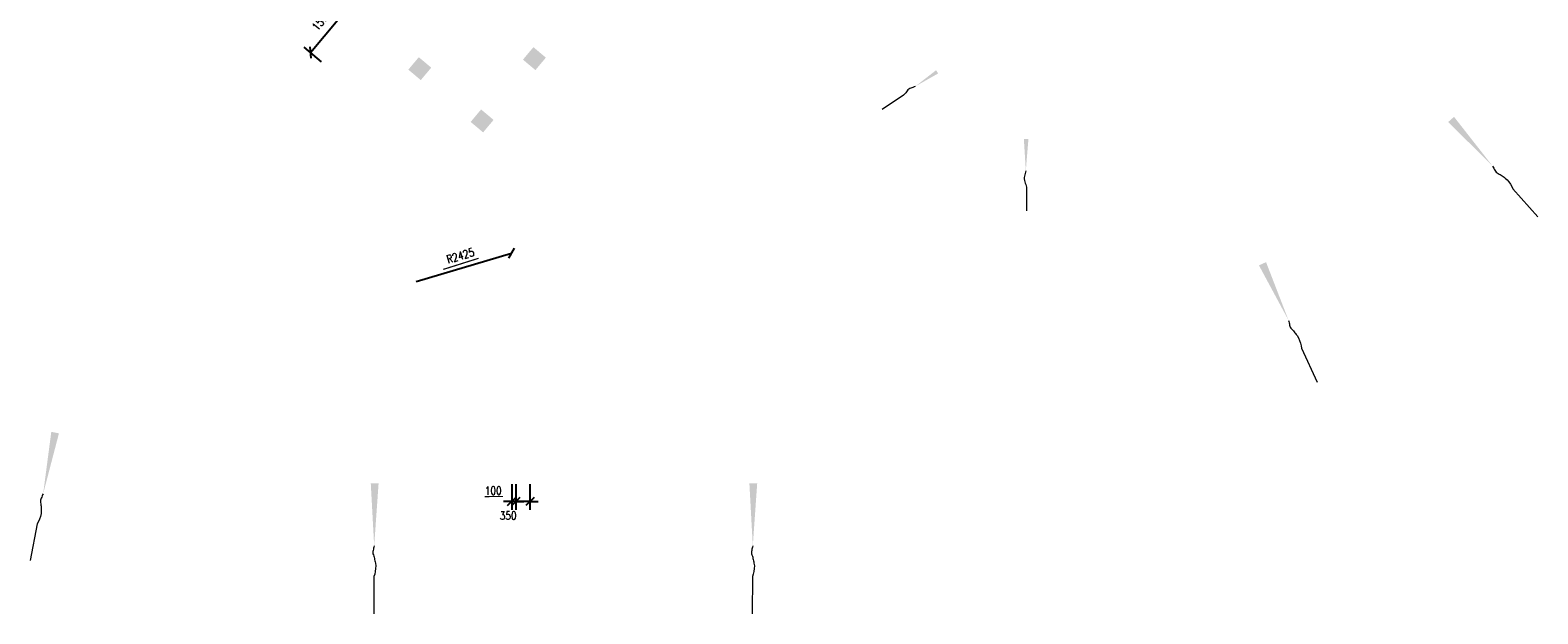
# Model space of a CAD drawing. Header units: millimetres. Extents: x 833220848 to 834439174, y 817676276 to 818025844.
# Tile 5 of 33: x 834224544 to 834261609, y 817676276 to 817690634. Entities that reach past the tile are written whole.
import ezdxf

# ---------------------------------------------------------------- set-up
doc = ezdxf.new("R2010")
doc.units = ezdxf.units.MM
doc.header["$LTSCALE"] = 1000
doc.header["$MEASUREMENT"] = 0
doc.linetypes.add('HIDDEN2', pattern=[0.1875, 0.125, -0.0625])
doc.layers.add('01_Base_Plan', color=5, linetype='Continuous', lineweight=5)
doc.layers.add('VPA031_Dimension RF', color=6, linetype='Continuous', lineweight=13)
doc.layers.add('_BD Amendment C Changes', color=10, linetype='Continuous')
doc.layers.add('VPA064_C103', color=103, linetype='HIDDEN2')
doc.styles.add('RLP-SIMPLEX', font='SIMPLEX.shx', dxfattribs={"width": 0.8})
doc.dimstyles.new('VP-SIMPLEX_D200', dxfattribs={"dimscale": 200, "dimtxt": 1, "dimasz": 1, "dimexe": 1, "dimexo": 1, "dimgap": 1, "dimtad": 1, "dimdec": 1, "dimdsep": 46, "dimtxsty": 'RLP-SIMPLEX', "dimblk": 'OBLIQUE', "dimcen": 1, "dimclrd": 1, "dimclre": 1, "dimclrt": 256, "dimadec": 1, "dimazin": 2, "dimtfac": 1, "dimtdec": 1, "dimtix": 1, "dimtmove": 2, "dimatfit": 1, "dimfxl": 0, "dimtolj": 1, "dimtzin": 0, "dimarcsym": 0})

# ---------------------------------------------------------------- blocks, each defined once
blk = doc.blocks.new('_Oblique')
at = {"color": 0, "linetype": 'ByBlock', "lineweight": -2}
blk.add_line((-0.5, -0.5), (0.5, 0.5), dxfattribs=at)
blk = doc.blocks.new('*D132')
at = {"layer": 'VPA031_Dimension RF', "color": 1, "lineweight": -2}
for p, q in [((834232716, 817691063), (834232293, 817691418)), ((834231434, 817690083), (834232446, 817691290)), ((834231704, 817689857), (834231281, 817690212))]:
    blk.add_line(p, q, dxfattribs=at)
at = {"layer": 'VPA031_Dimension RF', "color": 1, "lineweight": -2, "xscale": 200, "yscale": 200, "zscale": 200}
for p, rotation in [((834232446, 817691290), 50.00000045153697), ((834231434, 817690083), 230.000000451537)]:
    blk.add_blockref('_Oblique', p, dxfattribs=dict(at, rotation=rotation))
at = {"layer": 'VPA031_Dimension RF', "color": 6, "insert": (834231710, 817690879), "char_height": 200, "attachment_point": 5, "rotation": 50, "style": 'RLP-SIMPLEX'}
blk.add_mtext('\\A1;1575', dxfattribs=at)
blk = doc.blocks.new('*D230')
at = {"layer": 'VPA031_Dimension RF', "color": 1, "lineweight": -2}
for p, q in [((834236382, 817679469), (834236382, 817678839)), ((834236482, 817679469), (834236482, 817678839)), ((834236382, 817679039), (834236182, 817679039)), ((834236482, 817679039), (834236382, 817679039)), ((834236482, 817679039), (834236682, 817679039))]:
    blk.add_line(p, q, dxfattribs=at)
at = {"layer": 'VPA031_Dimension RF', "color": 1, "lineweight": -2, "xscale": 200, "yscale": 200, "zscale": 200}
blk.add_blockref('_Oblique', (834236382, 817679039), dxfattribs=at)
at = {"layer": 'VPA031_Dimension RF', "color": 1, "lineweight": -2, "xscale": 200, "yscale": 200, "zscale": 200, "rotation": 180}
blk.add_blockref('_Oblique', (834236482, 817679039), dxfattribs=at)
at = {"layer": 'VPA031_Dimension RF', "color": 6, "insert": (834235928, 817679307), "char_height": 200, "attachment_point": 5, "style": 'RLP-SIMPLEX'}
blk.add_mtext('\\A1;100', dxfattribs=at)
blk = doc.blocks.new('*D231')
at = {"layer": 'VPA031_Dimension RF', "color": 1, "lineweight": -2}
for p, q in [((834236482, 817679469), (834236482, 817678839)), ((834236832, 817679469), (834236832, 817678839)), ((834236482, 817679039), (834236282, 817679039)), ((834236832, 817679039), (834236482, 817679039)), ((834236832, 817679039), (834237032, 817679039))]:
    blk.add_line(p, q, dxfattribs=at)
at = {"layer": 'VPA031_Dimension RF', "color": 1, "lineweight": -2, "xscale": 200, "yscale": 200, "zscale": 200}
blk.add_blockref('_Oblique', (834236482, 817679039), dxfattribs=at)
at = {"layer": 'VPA031_Dimension RF', "color": 1, "lineweight": -2, "xscale": 200, "yscale": 200, "zscale": 200, "rotation": 180}
blk.add_blockref('_Oblique', (834236832, 817679039), dxfattribs=at)
at = {"layer": 'VPA031_Dimension RF', "color": 6, "insert": (834236295, 817678695), "char_height": 200, "attachment_point": 5, "style": 'RLP-SIMPLEX'}
blk.add_mtext('\\A1;350', dxfattribs=at)
blk = doc.blocks.new('*D294')
at = {"layer": 'VPA031_Dimension RF', "color": 1, "lineweight": -2}
blk.add_line((834234035, 817684448), (834236380, 817685149), dxfattribs=at)
at = {"layer": 'VPA031_Dimension RF', "color": 1, "lineweight": -2, "xscale": 200, "yscale": 200, "zscale": 200, "rotation": 16.63250264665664}
blk.add_blockref('_Oblique', (834236380, 817685149), dxfattribs=at)
at = {"layer": 'VPA031_Dimension RF', "color": 6, "insert": (834235121, 817685086), "char_height": 200, "attachment_point": 5, "rotation": 16.6325, "style": 'RLP-SIMPLEX'}
blk.add_mtext('\\A1;R2425', dxfattribs=at)

msp = doc.modelspace()

# ---------------------------------------------------------------- hatches: boundary and pattern name
at = {"layer": 'VPA064_C103'}
h = msp.add_hatch(color=256, dxfattribs=at)
h.dxf.hatch_style = 1
h.paths.add_polyline_path([(834236915.86, 817690215.13), (834237222.27, 817689958.01), (834236965.15, 817689651.6), (834236658.74, 817689908.72)])
h = msp.add_hatch(color=256, dxfattribs=at)
h.dxf.hatch_style = 1
h.paths.add_polyline_path([(834234098.16, 817689968.58), (834234404.57, 817689711.45), (834234147.45, 817689405.04), (834233841.04, 817689662.17)])
h = msp.add_hatch(color=256, dxfattribs=at)
h.dxf.hatch_style = 1
h.paths.add_polyline_path([(834235630.23, 817688683.11), (834235936.64, 817688425.99), (834235679.51, 817688119.57), (834235373.1, 817688376.7)])

# ---------------------------------------------------------------- linework, layer by layer
at = {"layer": '01_Base_Plan'}
for p, q in [((834246012.91, 817689032.93), (834245492.94, 817688683.99)), ((834249040.42, 817686744.26), (834249036.4, 817686190.43)), ((834260995, 817686730.91), (834261608.83, 817686041.5)), ((834255795.89, 817682812.8), (834256182.57, 817681974.61)), ((834224720.4, 817678493.02), (834224544.05, 817677586.94)), ((834232996.18, 817677199.5), (834232989.47, 817676276.44)), ((834242303.89, 817677199.5), (834242297.18, 817676276.44))]:
    msp.add_line(p, q, dxfattribs=at)
at = {"layer": '01_Base_Plan', "flags": 128}
for points in [[(834246300.66, 817689248.27), (834246273.64, 817689238.12), (834246247.19, 817689227.16), (834246220.17, 817689217.01), (834246193.15, 817689206.86), (834246166.13, 817689196.72), (834246141.96, 817689182.46), (834246121.75, 817689162.43), (834246103.82, 817689139.12), (834246085.64, 817689114.42), (834246067.71, 817689091.1), (834246048.07, 817689070.26), (834246028.44, 817689049.41), (834246008.81, 817689028.57), (834246003.09, 817689022.51)], [(834260496.78, 817687290.27), (834260510.52, 817687264.88), (834260524.99, 817687240.17), (834260538.73, 817687214.79), (834260552.46, 817687189.41), (834260566.2, 817687164.02), (834260583.63, 817687142.02), (834260606.22, 817687124.73), (834260631.76, 817687110.15), (834260658.71, 817687095.51), (834260684.25, 817687080.92), (834260707.58, 817687064.31), (834260730.91, 817687047.71), (834260754.23, 817687031.1), (834260777.56, 817687014.49), (834260801.56, 817686997.15), (834260851.34, 817686954.59), (834260896.38, 817686900.92), (834260936.26, 817686842.52), (834260970.48, 817686784.38), (834260995, 817686730.91)], [(834249021.22, 817687175.13), (834249013.03, 817687141.47), (834249006.04, 817687107.83), (834248997.86, 817687074.18), (834248989.67, 817687040.53), (834248981.48, 817687006.87), (834248979.29, 817686973.26), (834248985.5, 817686939.7), (834248996.51, 817686906.17), (834249008.73, 817686871.44), (834249019.74, 817686837.91), (834249027.15, 817686804.36), (834249034.56, 817686770.8), (834249041.97, 817686737.25), (834249044.13, 817686727.49)], [(834255481.98, 817683492.92), (834255487.74, 817683464.64), (834255494.4, 817683436.79), (834255500.16, 817683408.51), (834255505.91, 817683380.23), (834255511.67, 817683351.95), (834255521.94, 817683325.82), (834255538.52, 817683302.71), (834255558.71, 817683281.33), (834255580.24, 817683259.47), (834255600.43, 817683238.09), (834255617.92, 817683215.41), (834255635.4, 817683192.74), (834255652.89, 817683170.06), (834255670.37, 817683147.38), (834255688.29, 817683123.8), (834255723.53, 817683068.6), (834255751.01, 817683004.15), (834255772.17, 817682936.68), (834255787.99, 817682871.09), (834255795.89, 817682812.8)], [(834224863.37, 817679228.32), (834224851.5, 817679202.01), (834224840.62, 817679175.52), (834224828.76, 817679149.21), (834224816.89, 817679122.9), (834224805.03, 817679096.59), (834224798.08, 817679069.39), (834224798.03, 817679040.95), (834224801.91, 817679011.79), (834224806.59, 817678981.48), (834224810.47, 817678952.32), (834224811.4, 817678923.7), (834224812.33, 817678895.08), (834224813.26, 817678866.46), (834224814.19, 817678837.84), (834224814.94, 817678808.24), (834224811.26, 817678742.85), (834224795.86, 817678674.5), (834224773.58, 817678607.39), (834224748.07, 817678544.93), (834224720.4, 817678493.02)], [(834233001.48, 817677948.54), (834232994.65, 817677920.5), (834232988.83, 817677892.46), (834232982.01, 817677864.42), (834232975.18, 817677836.38), (834232968.36, 817677808.33), (834232966.53, 817677780.32), (834232971.71, 817677752.35), (834232980.88, 817677724.41), (834232991.07, 817677695.47), (834233000.24, 817677667.53), (834233006.42, 817677639.57), (834233012.59, 817677611.61), (834233018.77, 817677583.64), (834233024.94, 817677555.68), (834233031.13, 817677526.72), (834233039.53, 817677461.77), (834233036.97, 817677391.76), (834233027.41, 817677321.69), (834233013.83, 817677255.61), (834232996.18, 817677199.5)], [(834242309.19, 817677948.54), (834242302.37, 817677920.5), (834242296.54, 817677892.46), (834242289.72, 817677864.42), (834242282.9, 817677836.38), (834242276.07, 817677808.33), (834242274.25, 817677780.32), (834242279.42, 817677752.35), (834242288.6, 817677724.41), (834242298.78, 817677695.47), (834242307.96, 817677667.53), (834242314.13, 817677639.57), (834242320.31, 817677611.61), (834242326.48, 817677583.64), (834242332.66, 817677555.68), (834242338.84, 817677526.72), (834242347.25, 817677461.77), (834242344.69, 817677391.76), (834242335.13, 817677321.69), (834242321.54, 817677255.61), (834242303.89, 817677199.5)]]:
    msp.add_lwpolyline(points, dxfattribs=at)
at = {"layer": '01_Base_Plan'}
for points in [[(834246300.66, 817689248.27), (834246866.38, 817689568.87), (834246815.27, 817689647.1)], [(834260496.78, 817687290.27), (834259548.34, 817688501.69), (834259404.66, 817688374.29)], [(834249021.22, 817687175.13), (834249085.4, 817687952.78), (834248973.28, 817687954.93)], [(834255481.98, 817683492.92), (834254927.07, 817684927.9), (834254752.54, 817684847.82)], [(834224863.37, 817679228.32), (834225252.14, 817680716.92), (834225063.73, 817680754)], [(834233001.48, 817677948.54), (834233109.85, 817679483.25), (834232917.84, 817679485.05)], [(834242309.19, 817677948.54), (834242417.56, 817679483.25), (834242225.55, 817679485.05)]]:
    msp.add_solid(points, dxfattribs=at)
at = {"layer": '_BD Amendment C Changes', "ltscale": 500, "const_width": 30}
for points in [[(834234700.02, 817684748.93), (834235567.74, 817685022.53)], [(834235718.09, 817679161.3), (834236169.63, 817679163.1)]]:
    msp.add_lwpolyline(points, dxfattribs=at)

# ---------------------------------------------------------------- dimensions: what is measured, and where the dimension line sits
at = {"layer": 'VPA031_Dimension RF'}
dim = msp.add_aligned_dim(p1=(834231856.78, 817689728.09), p2=(834232869.17, 817690934.61), distance=552.21, dimstyle='VP-SIMPLEX_D200', override={"dimclrt": 6}, dxfattribs=at)
dim.commit()
dim.dimension.update_dxf_attribs({"geometry": '*D132', "text_midpoint": (834231710.14, 817690879.14)})
dim = msp.add_radius_dim(center=(834234034.72, 817684448.41), mpoint=(834236380.01, 817685149.02), text='R2425', dimstyle='VP-SIMPLEX_D200', override={"dimclrt": 6}, dxfattribs=at)
dim.commit()
dim.dimension.update_dxf_attribs({"geometry": '*D294', "text_midpoint": (834235121.5, 817685086.17)})
for base, p1, p2, picture, middle in [((834236382.36, 817679038.78), (834236482.36, 817679669.36), (834236382.36, 817679669.36), '*D230', (834235928.45, 817679307.07)), ((834236482.36, 817679038.78), (834236832.36, 817679669.36), (834236482.36, 817679669.36), '*D231', (834236295.33, 817678694.52))]:
    dim = msp.add_linear_dim(base=base, p1=p1, p2=p2, dimstyle='VP-SIMPLEX_D200', override={"dimclrt": 6}, dxfattribs=at)
    dim.commit()
    dim.dimension.update_dxf_attribs({"geometry": picture, "text_midpoint": middle, "dimtype": 160})

doc.saveas('drawing.dxf')
